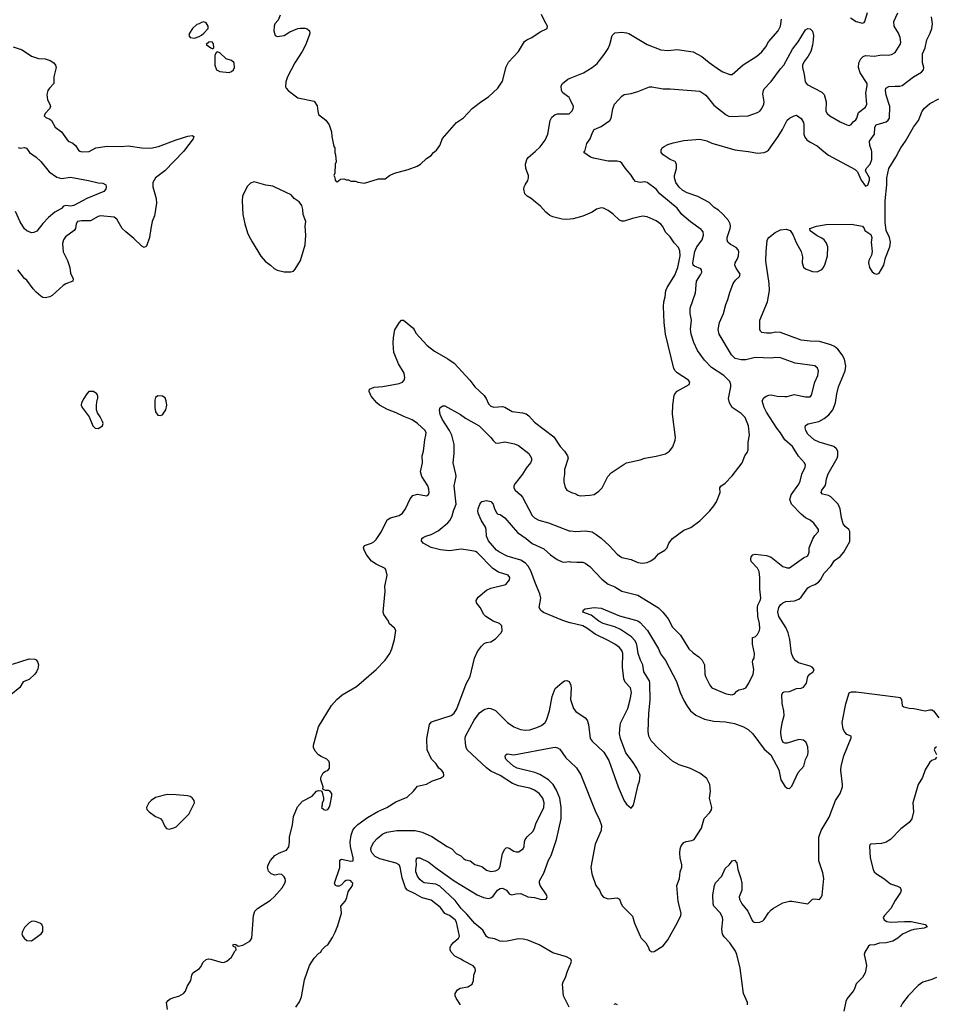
# Model space of a CAD drawing. Header units: inches. Extents: x 1771504 to 1971212, y 471788 to 643615.
# Tile 67 of 256: x 1845207 to 1853188, y 512576 to 521146. Entities that reach past the tile are written whole.
import ezdxf

# ---------------------------------------------------------------- set-up
doc = ezdxf.new("R2010")
doc.units = ezdxf.units.IN
doc.header["$MEASUREMENT"] = 0
for name, color, linetype in [('B8541', 7, 'Continuous'), ('B8542', 7, 'Continuous'), ('B8551', 7, 'Continuous'), ('B8552', 7, 'Continuous')]:
    doc.layers.add(name, color=color, linetype=linetype)

msp = doc.modelspace()

# ---------------------------------------------------------------- linework, layer by layer
at = {"layer": 'B8541', "color": 5}
for points, elevation in [([(1845286, 520000), (1845291.6, 519991.6), (1845350, 519950.4), (1845390, 519912.4), (1845462.8, 519822.8), (1845530, 519776), (1845570, 519764.9), (1845650, 519774.7), (1845807.3, 519747.3), (1845890, 519724.9), (1845930, 519722), (1845956, 519710), (1845960.7, 519690), (1845957.3, 519670), (1845941, 519650), (1845790.4, 519590), (1845679.5, 519530), (1845650, 519522.8), (1845610, 519528.5), (1845590, 519522), (1845570, 519502.4), (1845514, 519470), (1845456.8, 519423.2), (1845407.5, 519372.5), (1845355.1, 519304.9), (1845330, 519294.5), (1845310, 519292), (1845270, 519309.6), (1845250, 519327.3), (1845210, 519387.8), (1845170, 519476.2)], 460), ([(1846633.1, 520000), (1846472.2, 519830), (1846391, 519769), (1846366.7, 519730), (1846366.7, 519690), (1846394.9, 519590), (1846397.6, 519550), (1846379.9, 519440.1), (1846361.7, 519390), (1846348.9, 519330), (1846338.7, 519250), (1846310, 519174), (1846290, 519163.7), (1846270, 519174), (1846200.6, 519240.6), (1846130, 519298.7), (1846100.3, 519330), (1846053.5, 519410), (1846030, 519427.1), (1845910, 519437.8), (1845890, 519432.8), (1845824.3, 519395.7), (1845745.5, 519394.5), (1845711.3, 519388.7), (1845698.3, 519370), (1845692.2, 519330), (1845682.7, 519310), (1845604.6, 519255.4), (1845587.6, 519230), (1845580.4, 519199.6), (1845584.9, 519124.9), (1845623.6, 519050), (1845642.6, 518990), (1845650, 518941), (1845673, 518890), (1845670.7, 518870), (1845610, 518847.2), (1845587, 518833), (1845490, 518746), (1845470, 518734.7), (1845430, 518724.2), (1845410, 518727.8), (1845390, 518738.7), (1845350, 518773.3), (1845323.3, 518803.3), (1845270, 518879.6), (1845250, 518893.6), (1845190, 518968)], 480), ([(1845739.3, 520000), (1845750, 519996.5), (1845810, 519999.5), (1845810.9, 520000)], 480), ([(1847952, 520000), (1847952, 519990), (1847958, 519970), (1847962, 519910), (1847952.7, 519887.3), (1847952, 519810), (1847942, 519790), (1847951.6, 519771.6), (1847954, 519750), (1847970, 519734), (1848000.4, 519759.6), (1848030, 519762), (1848052.7, 519752.7), (1848070, 519752), (1848090, 519742), (1848130, 519742), (1848150, 519732), (1848210, 519724.7), (1848330, 519762), (1848390, 519762), (1848428, 519790), (1848470, 519811), (1848590, 519841), (1848668.9, 519871.1), (1848698, 519890), (1848750, 519938), (1848790, 519964.7), (1848808.7, 519990), (1848822.9, 520000)], 520), ([(1850000, 519410.9), (1849970, 519407.6), (1849930.3, 519409.7), (1849850, 519429.7), (1849823.3, 519443.3), (1849787, 519470), (1849742, 519522), (1849699.3, 519559.3), (1849661.2, 519590), (1849625.2, 519610), (1849604.5, 519630), (1849597, 519670), (1849600.7, 519690), (1849607.3, 519710), (1849632.5, 519747.5), (1849638, 519770), (1849637.4, 519790), (1849614.7, 519850), (1849611.2, 519890), (1849621.3, 519930), (1849633, 519947), (1849693.8, 520000)], 480), ([(1846494, 512530), (1846485.2, 512590), (1846499, 512610), (1846518, 512622), (1846550, 512636.3), (1846594.2, 512645.8), (1846633.2, 512670), (1846650, 512691.3), (1846665.2, 512730), (1846698, 512782), (1846707, 512830), (1846715.1, 512850), (1846773.5, 512886.5), (1846789.6, 512910), (1846800.9, 512939.1), (1846830, 512965.3), (1846850, 512970.3), (1846870, 512968.9), (1846970, 512940.3), (1846990, 512942), (1847010, 512950.3), (1847050, 512986.7), (1847081.1, 513038.9), (1847092.3, 513050), (1847088.9, 513068.9), (1847070, 513078), (1847062, 513090), (1847065.6, 513094.4), (1847070, 513098), (1847090, 513096), (1847110, 513082), (1847150, 513090.4), (1847210, 513126.4), (1847227.8, 513150), (1847241.8, 513350), (1847254.3, 513385.7), (1847278.7, 513410), (1847390, 513483.2), (1847423.1, 513510), (1847491.6, 513590), (1847515.1, 513630), (1847520.4, 513650), (1847517.7, 513670), (1847510, 513686.6), (1847490, 513707), (1847470, 513709.4), (1847430, 513700.7), (1847395.3, 513710), (1847373.8, 513733.8), (1847365.1, 513770), (1847370, 513791), (1847390, 513826.8), (1847430, 513870.8), (1847470, 513894.8), (1847530, 513916), (1847550, 513946), (1847557.2, 513990), (1847556, 514030), (1847582.4, 514137.6), (1847591.3, 514210), (1847625.5, 514294.5), (1847670, 514344.9), (1847752.7, 514387.3), (1847790, 514431.3), (1847810, 514438), (1847832.7, 514432.7), (1847842, 514422), (1847851.3, 514370), (1847851.1, 514348.9), (1847842, 514330), (1847842, 514310), (1847834, 514290), (1847854, 514270), (1847870, 514264.7), (1847890, 514272), (1847902, 514290), (1847910, 514314), (1847925.2, 514390), (1847924, 514410), (1847910, 514428.7), (1847896.5, 514436.5), (1847870, 514438), (1847847.3, 514447.3), (1847848, 514470), (1847829, 514530), (1847829.2, 514550), (1847849, 514590), (1847870, 514604.7), (1847890, 514611.3), (1847904, 514630), (1847905.2, 514670), (1847901.2, 514690), (1847882, 514710), (1847831.7, 514731.7), (1847807.7, 514747.7), (1847778.9, 514778.9), (1847765.2, 514810), (1847765.2, 514830), (1847810, 514991.3), (1847922, 515178), (1847968.7, 515230), (1848014, 515270), (1848138.7, 515341.3), (1848311, 515489), (1848389.7, 515570.3), (1848429.5, 515630), (1848446.6, 515670), (1848469.3, 515750), (1848481.2, 515830), (1848469, 515850), (1848425.2, 515890), (1848419, 515910), (1848377.2, 515970), (1848373.2, 515990), (1848389.1, 516170.9), (1848386.3, 516213.7), (1848405.2, 516310), (1848399.3, 516350), (1848389, 516370), (1848310, 516408), (1848270, 516433.6), (1848230, 516486.6), (1848205.6, 516530), (1848200.9, 516550), (1848209.7, 516570.3), (1848270, 516590.3), (1848290, 516601.3), (1848310, 516622.4), (1848355.8, 516690), (1848407.6, 516792.4), (1848434.5, 516810), (1848510, 516830.2), (1848541.4, 516850), (1848566.5, 516890), (1848605.4, 516974.6), (1848630, 517004.2), (1848670, 517016.9), (1848750, 517002.3), (1848767.1, 517012.9), (1848771.7, 517030), (1848770, 517059), (1848761.2, 517090), (1848707.4, 517170), (1848698, 517210), (1848714.5, 517290), (1848712.6, 517350), (1848723.1, 517390), (1848734, 517490), (1848744.2, 517530), (1848745.1, 517550), (1848738, 517570), (1848670, 517632.6), (1848624.6, 517664.6), (1848551.3, 517691.3), (1848484.6, 517724.6), (1848410, 517753.1), (1848339.6, 517790), (1848317.4, 517810), (1848268.2, 517870), (1848249.6, 517910), (1848254, 517930), (1848293, 517947), (1848370, 517954.6), (1848510, 517980.2), (1848538.7, 517990), (1848555.5, 518010), (1848560.7, 518030), (1848554.6, 518070), (1848505, 518150), (1848472, 518230), (1848465.8, 518250), (1848458.5, 518330), (1848460.7, 518379.3), (1848472.7, 518447.3), (1848511.4, 518508.6), (1848530, 518530.7), (1848550, 518530.5), (1848630, 518465.5), (1848642.4, 518450), (1848657.3, 518417.3), (1848754, 518310), (1848820, 518260), (1848935.3, 518195.3), (1848990, 518157), (1849126.7, 518010), (1849169.1, 517949.1), (1849250, 517874), (1849268.2, 517848.2), (1849290, 517802), (1849310, 517781.3), (1849334.6, 517774.6), (1849410, 517778.9), (1849430, 517774.9), (1849496.2, 517736.2), (1849585.1, 517725.1), (1849615.9, 517715.9), (1849639, 517699), (1849690, 517642), (1849856.2, 517516.2), (1849914, 517430), (1849951, 517390), (1849978, 517350), (1849981, 517330), (1849951.1, 517231.1), (1849951.3, 517190), (1849943.5, 517156.5), (1849943.5, 517123.5), (1849955.3, 517075.3), (1849970, 517052), (1850000, 517036.5)], 480), ([(1847610, 512550.6), (1847642.3, 512597.8), (1847660.4, 512639.6), (1847688.3, 512790), (1847730, 512914.8), (1847770, 512976), (1847810, 513018), (1847828, 513030), (1847838, 513050), (1847870, 513082), (1847890, 513092), (1847930, 513158), (1847954.9, 513205.1), (1847977.2, 513262.8), (1848007.8, 513370), (1848004.5, 513430), (1848042.4, 513477.6), (1848054.9, 513505.1), (1848066.7, 513553.3), (1848103.6, 513610), (1848106.6, 513630), (1848100.1, 513640.1), (1848089.6, 513649.6), (1848070, 513655.1), (1848050, 513652.7), (1848035.6, 513644.4), (1848010, 513615.1), (1847990, 513602.9), (1847970, 513603.7), (1847955.3, 513610), (1847949, 513630), (1847994.6, 513765.4), (1847995.3, 513830), (1848010, 513838.8), (1848090, 513822.8), (1848110, 513824.7), (1848111.7, 513828.3), (1848111.1, 513850), (1848088.4, 513948.4), (1848085, 513990), (1848093.2, 514046.8), (1848109.1, 514090.9), (1848125.2, 514114.8), (1848150, 514139.5), (1848236.8, 514203.2), (1848324.7, 514255.3), (1848402.7, 514290), (1848482.3, 514337.7), (1848582, 514378), (1848635.3, 514430), (1848670, 514474.8), (1848750, 514490.7), (1848800.1, 514519.9), (1848870, 514544), (1848897.2, 514562.8), (1848900.9, 514570), (1848898, 514590), (1848882.7, 514610), (1848856, 514630), (1848834, 514670), (1848793.2, 514710), (1848756, 514790), (1848751.8, 514890), (1848776.2, 515010), (1848789.7, 515030.3), (1848802.6, 515037.4), (1848964, 515090), (1848990, 515110.6), (1849013.3, 515146.7), (1849094.2, 515365.8), (1849129.3, 515430), (1849166, 515590), (1849194.2, 515645.8), (1849227.2, 515692.8), (1849250, 515716), (1849270, 515726), (1849309.1, 515730.9), (1849350, 515758), (1849398, 515810), (1849408.7, 515830), (1849404, 515870), (1849384, 515890), (1849329.7, 515909.7), (1849265.2, 515950), (1849249.2, 515970), (1849217.2, 516030), (1849185.2, 516070), (1849181.2, 516090), (1849198.9, 516121.1), (1849270, 516182), (1849310, 516198), (1849439, 516230), (1849472, 516270), (1849475.1, 516290), (1849459.3, 516310), (1849376.9, 516336.9), (1849325.2, 516370), (1849190, 516509.6), (1849175.8, 516515.8), (1849130, 516526.6), (1849050, 516536.5), (1848950, 516522.8), (1848870, 516530.7), (1848790, 516552.1), (1848721.2, 516590), (1848706.6, 516610), (1848709.4, 516630), (1848721, 516639), (1848742, 516650), (1848790, 516664.4), (1848850, 516697), (1848934.2, 516765.8), (1848953.7, 516790), (1848971.4, 516828.6), (1848982.7, 516870), (1849007, 516930), (1848989, 517089), (1849006, 517170), (1849005.4, 517190), (1848982.3, 517290), (1848988.5, 517370), (1848988.6, 517450), (1848970.7, 517530.7), (1848950.7, 517570.7), (1848884, 517670), (1848868.2, 517710), (1848862.7, 517750), (1848869, 517770), (1848890, 517786), (1848910, 517784), (1849045.5, 517710), (1849090, 517677.4), (1849208.4, 517610), (1849310, 517510.4), (1849330, 517482), (1849350, 517463.8), (1849370, 517461.3), (1849430, 517473.1), (1849515.3, 517455.3), (1849550, 517438.7), (1849639.3, 517370), (1849663.1, 517330), (1849662, 517310), (1849653.1, 517290), (1849616.8, 517243.2), (1849583.6, 517190), (1849519.8, 517110), (1849510.2, 517090), (1849509.3, 517070), (1849520.2, 517050), (1849567.9, 517010), (1849583.6, 516990), (1849670.2, 516830), (1849688.8, 516808.8), (1849726, 516790), (1849810, 516768.1), (1849990, 516697.3), (1850000, 516696.3)], 460), ([(1850000, 515895.7), (1849996.6, 515896.6), (1849936.2, 515916.2), (1849766.7, 515986.7), (1849743.9, 516003.9), (1849731, 516030), (1849743.1, 516110), (1849736.2, 516150), (1849697.4, 516237.4), (1849657.8, 516350), (1849632.8, 516390), (1849610, 516415.4), (1849570, 516441.9), (1849450, 516476.5), (1849384.1, 516510), (1849357.5, 516530), (1849289.8, 516610), (1849271.5, 516650), (1849269.4, 516710), (1849262, 516730), (1849224.5, 516790), (1849199.3, 516850), (1849196, 516870), (1849199.3, 516890), (1849213.2, 516930), (1849230, 516951), (1849270, 516961), (1849310, 516951), (1849330.8, 516930), (1849341, 516890), (1849361, 516850), (1849370, 516842.8), (1849390, 516838.8), (1849430, 516810.5), (1849542, 516682), (1849617.6, 516630), (1849670, 516587.6), (1849770, 516541.7), (1849827.7, 516487.7), (1849888, 516448), (1849930, 516427.8), (1849950, 516424.9), (1849990, 516428.7), (1850000, 516427.9)], 440), ([(1845143.9, 515536.1), (1845290, 515581.6), (1845338.8, 515578.8), (1845350, 515574), (1845366, 515550), (1845370.3, 515530), (1845363.8, 515496.2), (1845354.9, 515470), (1845340.4, 515450), (1845290, 515402.6), (1845236.1, 515383.9), (1845207.2, 515332.8), (1845131, 515269)], 480), ([(1849044.5, 512570), (1849006, 512630), (1848997.2, 512650), (1848997.2, 512670), (1849018.9, 512701.1), (1849042.5, 512717.5), (1849110, 512727.3), (1849148, 512750), (1849158, 512782), (1849162, 512830), (1849175.3, 512870), (1849174, 512890), (1849155.3, 512910), (1849070, 512954.5), (1849049, 512970), (1848995.1, 512995.1), (1848962.9, 513030), (1848954, 513050), (1848954, 513070), (1848962.9, 513090), (1848984.9, 513115.1), (1849027.3, 513150), (1849036.3, 513170), (1849010.7, 513290), (1848999.8, 513310), (1848950, 513347.9), (1848907.5, 513367.5), (1848870, 513417.6), (1848790, 513481.8), (1848710, 513502.4), (1848650, 513538.7), (1848582.4, 513570), (1848566, 513590), (1848536.3, 513676.3), (1848521.1, 513770), (1848510, 513789.7), (1848484.5, 513804.5), (1848343.2, 513843.2), (1848303, 513863), (1848276.4, 513890), (1848268.4, 513908.4), (1848265.8, 513930), (1848269.8, 513950), (1848291.9, 513988.1), (1848320.8, 514019.2), (1848370, 514058.6), (1848405.1, 514074.9), (1848490, 514088.4), (1848650, 514088.9), (1848710, 514073.4), (1848795.3, 514035.3), (1848930, 513948.9), (1848970, 513928.8), (1849008.6, 513888.6), (1849047.3, 513867.3), (1849070, 513843.6), (1849090, 513833.8), (1849130, 513825.3), (1849170, 513791.8), (1849230, 513775.8), (1849270, 513743.1), (1849310, 513732.2), (1849350, 513737.6), (1849372.3, 513747.8), (1849381.1, 513758.9), (1849390, 513778), (1849411.1, 513888.9), (1849430, 513926.8), (1849443.3, 513936.7), (1849450, 513940.7), (1849470, 513933.4), (1849510, 513908.4), (1849530, 513902.4), (1849550, 513903.8), (1849590, 513928.2), (1849599.7, 513950), (1849601.5, 513990), (1849607.3, 514010), (1849625.6, 514034.4), (1849677.1, 514082.9), (1849690.7, 514109.3), (1849703.3, 514156.7), (1849770, 514284.9), (1849774, 514330), (1849761, 514370), (1849730, 514409.7), (1849690, 514439.2), (1849650, 514455.8), (1849550, 514477.4), (1849496.6, 514496.7), (1849390, 514566), (1849310, 514605.3), (1849270, 514633.6), (1849104.4, 514790), (1849093.7, 514810), (1849087.3, 514850), (1849085.1, 514890), (1849089.8, 514910), (1849164.2, 515050), (1849210, 515111.8), (1849250, 515141.7), (1849290, 515154.3), (1849310, 515151.6), (1849350, 515134.6), (1849455.6, 515030), (1849510, 514991.3), (1849567.2, 514967.2), (1849610, 514961), (1849650, 514964.6), (1849710, 514983.8), (1849750, 515003.6), (1849781.1, 515030), (1849794.2, 515050), (1849819.3, 515130), (1849843.7, 515256.3), (1849870, 515326), (1849930, 515377.3), (1849950, 515390.7), (1849970, 515394.8), (1849990, 515384.7), (1850000, 515364.2)], 440), ([(1850000, 512972.6), (1849969.2, 512990), (1849850, 513024.7), (1849730, 513094.6), (1849630, 513134.6), (1849590, 513143.1), (1849550, 513144.8), (1849450, 513124.2), (1849410, 513121.5), (1849386.1, 513126.1), (1849344.6, 513144.6), (1849290, 513154.7), (1849270, 513165.1), (1849239.7, 513219.7), (1849170, 513279.1), (1849101.6, 513361.6), (1849052, 513410), (1848998.7, 513478.7), (1848864.3, 513604.3), (1848830, 513622.4), (1848730, 513631.9), (1848710, 513643.5), (1848690, 513663.1), (1848670, 513691.6), (1848657.3, 513730), (1848655.9, 513750), (1848662.3, 513790), (1848658.7, 513830), (1848664.5, 513850), (1848690, 513852.1), (1848770, 513814.2), (1848827.2, 513767.2), (1848989.4, 513649.4), (1849189.4, 513529.4), (1849245.8, 513505.8), (1849290, 513497.6), (1849310, 513501.8), (1849330, 513518), (1849368.2, 513570), (1849390, 513583.3), (1849410, 513586.9), (1849446, 513570), (1849470, 513538), (1849488.8, 513528.8), (1849530, 513538.7), (1849570, 513538.9), (1849631.2, 513511.2), (1849690, 513505.8), (1849750, 513487.9), (1849789.6, 513490.4), (1849800.7, 513510), (1849795.1, 513530), (1849739.6, 513610), (1849731.6, 513630), (1849731.6, 513650), (1849770, 513718), (1849810.7, 513829.3), (1849835.1, 513870), (1849880.7, 514010), (1849921.2, 514190), (1849922, 514290), (1849909.2, 514370), (1849880.4, 514440.4), (1849851.3, 514490), (1849810.8, 514530.8), (1849735, 514575), (1849692.5, 514592.5), (1849538.4, 514630), (1849505.1, 514650), (1849450, 514697), (1849438.4, 514710), (1849432.7, 514730), (1849436.5, 514743.5), (1849450, 514754.8), (1849510, 514748.4), (1849850, 514812.2), (1849870, 514814.4), (1849890, 514808.4), (1849910, 514797.1), (1849961.8, 514721.8), (1850000, 514685.1)], 420), ([(1849990.8, 512550), (1849942.2, 512650), (1849934.4, 512750), (1849938.8, 512770), (1849959.2, 512810), (1849975.2, 512864.8), (1850000, 512918.3)], 420)]:
    msp.add_lwpolyline(points, dxfattribs=dict(at, elevation=elevation))
at = {"layer": 'B8541', "color": 5, "elevation": 520}
for points in [[(1847250, 519735.3), (1847216.9, 519723.1), (1847190, 519698), (1847154.8, 519630), (1847146.8, 519610), (1847142.8, 519570), (1847150.8, 519450), (1847166.8, 519370), (1847191, 519290), (1847203.5, 519263.5), (1847230, 519212), (1847307.3, 519087.3), (1847343.5, 519043.5), (1847391.3, 519010), (1847421.4, 518981.4), (1847450, 518966), (1847510, 518951), (1847569.1, 518950.9), (1847590, 518958), (1847605.6, 518974.4), (1847653.2, 519050), (1847692.9, 519187.1), (1847697.2, 519270), (1847694, 519350), (1847699, 519390), (1847675.3, 519450), (1847673.6, 519493.6), (1847664, 519530), (1847640.9, 519560.9), (1847598, 519590), (1847570, 519622), (1847430, 519689.2), (1847410, 519697.2), (1847350, 519705.2)], [(1845850, 517908.7), (1845810, 517908.7), (1845791.3, 517890), (1845766.8, 517850), (1845746, 517810), (1845741, 517790), (1845751, 517770), (1845810.8, 517690), (1845842.8, 517610), (1845864.7, 517590), (1845890, 517588), (1845928.7, 517610), (1845932.7, 517630), (1845929, 517650), (1845909, 517690), (1845884.1, 517724.1), (1845876, 517750), (1845876, 517790), (1845882.7, 517837.3), (1845888.7, 517850), (1845888.7, 517870), (1845878, 517890)], [(1846410, 517873.2), (1846390, 517858), (1846384.5, 517835.5), (1846383.8, 517770), (1846390, 517732), (1846410, 517704.7), (1846430, 517701), (1846450, 517706), (1846480.9, 517750), (1846487, 517790), (1846483.7, 517830), (1846473.4, 517853.4), (1846450, 517869.2)], [(1846490, 514401.6), (1846390, 514375.6), (1846350.7, 514350), (1846330.7, 514330), (1846310.7, 514290), (1846314.8, 514270), (1846334.8, 514250), (1846390, 514210.7), (1846432.4, 514192.4), (1846450.7, 514170), (1846470, 514122), (1846486.4, 514106.4), (1846510, 514101), (1846530, 514107.3), (1846550, 514110.8), (1846570, 514120.7), (1846678.4, 514230), (1846729.2, 514330), (1846725.2, 514350), (1846710, 514374), (1846690, 514385.2), (1846669.4, 514389.4), (1846570, 514399.6)], [(1845330, 513299.3), (1845310, 513296), (1845290, 513286), (1845250, 513245.2), (1845230.7, 513210), (1845226.8, 513190), (1845230.7, 513170.7), (1845246, 513150), (1845270, 513130.8), (1845310, 513127.3), (1845394, 513190), (1845408.7, 513210), (1845409, 513250), (1845399, 513270), (1845383.2, 513283.2), (1845354.8, 513294.8)]]:
    msp.add_lwpolyline(points, close=True, dxfattribs=at)
at = {"layer": 'B8542', "color": 5}
for points, elevation in [([(1847474.4, 521185.6), (1847457.1, 521142.9), (1847430, 521109), (1847421.6, 521090), (1847419.1, 521050), (1847431.3, 521010), (1847450, 521000.7), (1847510, 521008.5), (1847559.7, 521040.3), (1847630, 521068.7), (1847650, 521072), (1847693.3, 521073.3), (1847710, 521068), (1847730.3, 521050.3), (1847732, 521030), (1847727, 521010), (1847695.1, 520924.9), (1847667.4, 520870), (1847603.7, 520770), (1847538, 520650), (1847524.5, 520604.5), (1847522.8, 520562.8), (1847527.7, 520550), (1847544.9, 520530), (1847630, 520465.5), (1847770, 520437.3), (1847796.1, 520396.1), (1847801.6, 520350), (1847810, 520321), (1847872.1, 520272.1), (1847902, 520230), (1847922, 520170), (1847924, 520130), (1847942, 520042), (1847952, 520030), (1847952, 520000)], 520), ([(1848822.9, 520000), (1848837.2, 520010), (1848865.2, 520050), (1848887.2, 520112.8), (1849009.7, 520250.3), (1849070, 520290.7), (1849146.5, 520373.5), (1849230, 520437.3), (1849290, 520474.8), (1849369.4, 520550.6), (1849409.5, 520610.5), (1849444, 520736), (1849462.3, 520777.7), (1849550, 520870.5), (1849603.4, 520956.6), (1849622, 520970), (1849667.3, 520990), (1849739.2, 521040.8), (1849800.9, 521070), (1849803.6, 521090), (1849775.7, 521135.7), (1849751.6, 521191.6)], 520), ([(1845150, 520910.6), (1845230, 520884.9), (1845310, 520829.3), (1845370, 520809.3), (1845430, 520805.4), (1845471.7, 520791.7), (1845504.4, 520770), (1845519.5, 520750), (1845525.3, 520730), (1845505, 520650), (1845504.9, 520590), (1845465.3, 520550), (1845453.4, 520530), (1845444.8, 520495.2), (1845448.5, 520450), (1845470.4, 520410), (1845474, 520390), (1845466.4, 520370), (1845428.4, 520330), (1845420.5, 520310), (1845434, 520294), (1845470, 520280.3), (1845483.8, 520270), (1845516.4, 520210), (1845570.4, 520170), (1845628, 520090), (1845670.2, 520070.2), (1845692.6, 520052.6), (1845720.5, 520010), (1845730, 520003.1), (1845739.3, 520000)], 480), ([(1850000, 520450.5), (1849990.9, 520470), (1849937, 520510), (1849923.6, 520530), (1849922.9, 520570), (1849932.3, 520590), (1849979.3, 520630), (1850000, 520638.3)], 480), ([(1849693.8, 520000), (1849739.8, 520040.2), (1849782.7, 520097.3), (1849804, 520150), (1849825.6, 520270), (1849841.3, 520298.7), (1849870, 520321.6), (1849890, 520326.7), (1849990, 520327.9), (1850000, 520336.6)], 480), ([(1845810.9, 520000), (1845870, 520030.3), (1845970, 520046.5), (1846090, 520043.6), (1846152.5, 520047.5), (1846270, 520030.3), (1846350, 520027.6), (1846417, 520043), (1846570, 520102), (1846672, 520132), (1846710, 520139.1), (1846722.8, 520130), (1846716.4, 520110), (1846642.6, 520010), (1846633.1, 520000)], 480), ([(1845195, 520035), (1845210, 520029.1), (1845250, 520034.9), (1845267.5, 520027.5), (1845286, 520000)], 460)]:
    msp.add_lwpolyline(points, dxfattribs=dict(at, elevation=elevation))
at = {"layer": 'B8542', "color": 5, "elevation": 520}
for points in [[(1846810, 521128), (1846790, 521122), (1846770.7, 521109.3), (1846750, 521104), (1846711, 521070), (1846686, 521030), (1846681, 521010), (1846691.1, 520991.1), (1846730, 520986), (1846770, 520998.8), (1846790, 521010.8), (1846811.8, 521028.2), (1846849, 521070), (1846848.7, 521090), (1846830, 521118)], [(1846870, 520953.2), (1846854, 520950), (1846832, 520930), (1846870, 520902), (1846890, 520894), (1846898, 520902), (1846898, 520910), (1846895.3, 520930), (1846886, 520950)], [(1846930, 520866), (1846918, 520862), (1846906, 520834), (1846906, 520790), (1846906.8, 520750), (1846921, 520710), (1846950, 520694), (1847030, 520687.7), (1847050, 520694.8), (1847070, 520711.3), (1847077, 520730), (1847075.1, 520770), (1847050, 520792.3), (1847006.3, 520806.3), (1846950, 520858)]]:
    msp.add_lwpolyline(points, close=True, dxfattribs=at)
at = {"layer": 'B8551', "color": 5}
for points, elevation in [([(1850000, 516696.3), (1850048.5, 516691.6), (1850130, 516698.3), (1850190, 516687.2), (1850226.3, 516666.3), (1850270, 516632), (1850338.4, 516570), (1850410, 516492.7), (1850450, 516466.4), (1850530, 516446.4), (1850590, 516422.4), (1850630, 516415.5), (1850670, 516420.5), (1850703.3, 516436.7), (1850738.9, 516461.1), (1850770, 516496), (1850824, 516530), (1850844, 516550), (1850859, 516590), (1850889.5, 516630.5), (1850990, 516703), (1851050, 516726.7), (1851130, 516783.8), (1851214.5, 516870), (1851250, 516914), (1851274.5, 516950), (1851306, 517030), (1851304, 517070), (1851312.7, 517087.3), (1851350, 517110.8), (1851410, 517176), (1851496, 517290), (1851521.2, 517350), (1851540.9, 517379.1), (1851550, 517402), (1851548.2, 517470), (1851560.5, 517530), (1851552.3, 517610), (1851522.8, 517682.8), (1851490, 517718.9), (1851410.9, 517770.9), (1851385.7, 517810), (1851378.5, 517850), (1851399.3, 517950), (1851399.3, 517970), (1851390, 517995.6), (1851338.3, 518050), (1851230, 518119.1), (1851170, 518181.3), (1851107.2, 518267.2), (1851075.2, 518335.2), (1851052.1, 518410), (1851048.8, 518451.2), (1851056.4, 518530), (1851045.1, 518590), (1851045.1, 518634.9), (1851090.9, 518769.1), (1851101.1, 518870), (1851135.8, 518924.2), (1851145.3, 518950), (1851143.9, 518970), (1851137.7, 518977.7), (1851081.3, 519001.3), (1851070.8, 519010.8), (1851069.2, 519030), (1851084.1, 519130), (1851101.7, 519170), (1851149.2, 519230), (1851161.1, 519270), (1851158.6, 519298.6), (1851140.5, 519320.5), (1851046.1, 519386.1), (1850971.1, 519450), (1850930, 519505.3), (1850780.5, 519630), (1850747.6, 519670), (1850670, 519729.5), (1850650, 519734.7), (1850610, 519728), (1850570, 519737.4), (1850554, 519754), (1850530, 519792.8), (1850480.5, 519850), (1850450, 519897.2), (1850434, 519910), (1850410, 519916.2), (1850330, 519913.7), (1850201.6, 519941.6), (1850178, 519950), (1850118, 519990), (1850123.5, 520000)], 460), ([(1850000, 516427.9), (1850056.6, 516423.4), (1850090, 516425.5), (1850110, 516423.8), (1850130, 516415.3), (1850170, 516387), (1850276, 516276), (1850330, 516233.6), (1850390, 516210.2), (1850450, 516171.1), (1850590, 516136.1), (1850770, 516026.7), (1850806.4, 515990), (1850852.4, 515932.4), (1850890, 515859.3), (1850959.5, 515790), (1851032.4, 515670), (1851070, 515635.3), (1851120.4, 515600.4), (1851148.7, 515570), (1851168.7, 515530), (1851172, 515450), (1851177, 515430), (1851214.4, 515354.4), (1851231.8, 515331.8), (1851359.4, 515279.4), (1851410, 515270.3), (1851430, 515277.1), (1851450, 515300.7), (1851467.8, 515312.2), (1851510, 515320.5), (1851528.2, 515331.8), (1851555.6, 515370), (1851593.6, 515450), (1851599.6, 515490), (1851587.3, 515552.7), (1851589.5, 515570.5), (1851601.2, 515590), (1851605.2, 515630), (1851588.4, 515711.6), (1851588, 515770), (1851610, 515774), (1851630, 515794), (1851649.1, 515830.9), (1851652.1, 515847.9), (1851649.5, 515890), (1851632.3, 515950), (1851631.2, 516030), (1851635.1, 516050), (1851654.6, 516090), (1851659.3, 516110), (1851650.7, 516190), (1851649.8, 516290), (1851644.2, 516344.2), (1851631.8, 516371.8), (1851577, 516430), (1851571.8, 516450), (1851575.1, 516470), (1851590, 516487.3), (1851610, 516494.4), (1851710, 516482.6), (1851750, 516467), (1851850, 516386.4), (1851890, 516374.9), (1851910, 516376.3), (1852030, 516462), (1852070, 516480.5), (1852079.8, 516510), (1852080.3, 516550), (1852112.1, 516627.9), (1852130, 516655.5), (1852161.2, 516690), (1852161.2, 516710), (1852122.5, 516762.5), (1852089.5, 516789.5), (1852050, 516809.4), (1852010, 516842), (1851927.8, 516930), (1851911.2, 516970), (1851922.6, 517010), (1851990, 517104.4), (1852001.5, 517130), (1852015.6, 517190), (1852045.1, 517250), (1852047.6, 517270), (1852040.4, 517290), (1851987.6, 517347.6), (1851936, 517430), (1851867.4, 517490), (1851829.8, 517550), (1851798, 517590), (1851707.9, 517730), (1851687.9, 517770), (1851671.6, 517830), (1851686, 517854), (1851706.6, 517870), (1851730, 517878.9), (1851750, 517880.3), (1851802, 517870), (1851870, 517865.3), (1851890, 517866.3), (1851950, 517884.6), (1852050, 517864.9), (1852090, 517863.8), (1852101.6, 517878.4), (1852129.7, 517990), (1852156.4, 518050), (1852161.6, 518090), (1852154.3, 518114.3), (1852130, 518134.3), (1851957.4, 518157.4), (1851830, 518203.5), (1851790, 518206.6), (1851750, 518199.7), (1851610, 518204.5), (1851530, 518186.6), (1851490, 518184.2), (1851437.8, 518197.8), (1851405.3, 518230), (1851298.5, 518410), (1851288.5, 518450), (1851299.7, 518510), (1851334.8, 518590), (1851353.7, 518666.3), (1851373.3, 518710), (1851388.8, 518771.2), (1851418.4, 518850), (1851440.4, 518879.6), (1851475.1, 518910), (1851480.9, 518930), (1851444.6, 518984.6), (1851434.8, 519010), (1851436.8, 519030), (1851455.8, 519064.2), (1851464.1, 519090), (1851466.9, 519126.9), (1851463.6, 519143.6), (1851444.2, 519164.2), (1851397.2, 519190), (1851372.7, 519210), (1851366.6, 519230), (1851367.3, 519250), (1851393.7, 519330), (1851396.8, 519350), (1851392.9, 519370), (1851377.6, 519397.6), (1851331.8, 519451.8), (1851290, 519487.4), (1851252.3, 519512.3), (1851210, 519555.1), (1851110, 519606.2), (1851017.9, 519637.9), (1850979.9, 519659.9), (1850948.1, 519688.1), (1850918.8, 519730), (1850908.7, 519770), (1850908.9, 519791.1), (1850924.4, 519850), (1850924.9, 519884.9), (1850920.5, 519900.5), (1850912.8, 519912.8), (1850870, 519929.5), (1850809.4, 519970), (1850792, 519990), (1850791.9, 520000)], 440), ([(1850000, 514685.1), (1850053.6, 514633.6), (1850093.9, 514573.8), (1850224, 514244), (1850251.7, 514190), (1850272.5, 514132.5), (1850268.9, 514090), (1850217.2, 513970), (1850179.7, 513770), (1850188, 513710), (1850224, 513610), (1850255.8, 513570), (1850273.4, 513530), (1850290, 513508.9), (1850330, 513494), (1850410, 513502.6), (1850430, 513490.4), (1850443.6, 513450), (1850456.5, 513430), (1850542.2, 513342.2), (1850561.4, 513281.4), (1850607.9, 513167.9), (1850618.4, 513150), (1850659.3, 513110), (1850682, 513070), (1850690, 513044.7), (1850710, 513031.3), (1850730, 513036), (1850810, 513086), (1850850, 513138), (1850933.6, 513286.4), (1850963.7, 513350), (1850967.3, 513370), (1850941.4, 513470), (1850928.9, 513610), (1850950.7, 513670), (1850958.8, 513730), (1850972, 513770), (1850971.9, 513790), (1850957.8, 513850), (1850954.6, 513890), (1850958.2, 513930), (1850966.1, 513953.9), (1850990, 513983.1), (1851010, 513994), (1851059.8, 514000.2), (1851079.6, 514010), (1851142.3, 514110), (1851166.2, 514193.8), (1851215.7, 514244.3), (1851230.7, 514269.3), (1851232.1, 514290), (1851212.9, 514370), (1851221.5, 514430), (1851215.1, 514490), (1851190, 514541.3), (1851130, 514588.4), (1851048.8, 514628.8), (1850950, 514659.1), (1850890, 514692.2), (1850770, 514801), (1850706, 514870), (1850684.8, 514910), (1850679.7, 514950), (1850683.7, 515110), (1850697.3, 515222.7), (1850694.5, 515370), (1850689.1, 515390), (1850639.8, 515470), (1850631.6, 515531.6), (1850611, 515570), (1850592, 515630), (1850584.5, 515690), (1850576.7, 515716.7), (1850562.9, 515742.9), (1850534.5, 515774.5), (1850438.2, 515838.2), (1850390, 515861.1), (1850288.3, 515890), (1850250, 515910.8), (1850183.7, 515963.7), (1850109.7, 515990), (1850117, 516010), (1850130, 516018), (1850210, 516030.3), (1850270, 516025.3), (1850430, 515956.9), (1850570, 515919.7), (1850590, 515912.9), (1850610, 515898.6), (1850674.4, 515830), (1850769.1, 515670), (1850785.2, 515625.3), (1850829.5, 515569.5), (1850924.7, 515384.7), (1850958, 515290), (1850990, 515221.6), (1851017.3, 515170), (1851046.3, 515130), (1851092.5, 515092.5), (1851170, 515058.5), (1851250, 515040.7), (1851353.4, 515033.4), (1851430, 515019.6), (1851510.2, 514990.2), (1851550, 514967.2), (1851590.2, 514930.2), (1851690, 514797), (1851746.1, 514746.1), (1851815.8, 514615.8), (1851834.9, 514530), (1851870, 514473.4), (1851890, 514457.1), (1851910, 514454.9), (1851930, 514473.4), (1851986.1, 514593.9), (1852035.1, 514650), (1852050, 514707.3), (1852067.7, 514747.7), (1852071, 514770), (1852070, 514818), (1852055.1, 514855.1), (1852030, 514874.5), (1851990, 514879.5), (1851890, 514849.4), (1851869.4, 514849.4), (1851853.6, 514853.6), (1851842, 514882), (1851833, 514930), (1851834, 514950), (1851846.5, 515026.5), (1851863.5, 515090), (1851860.4, 515130), (1851846.5, 515193.5), (1851843.9, 515270), (1851851.1, 515288.9), (1851864.1, 515295.9), (1851910, 515297.5), (1851970, 515323.6), (1852010, 515327.9), (1852030, 515336.5), (1852057.4, 515370), (1852070, 515430.4), (1852088.2, 515451.8), (1852116.9, 515470), (1852124.2, 515490), (1852107.3, 515510), (1852090, 515517.8), (1851988.2, 515548.2), (1851964.5, 515564.5), (1851943.1, 515590), (1851926, 515630), (1851912.5, 515752.5), (1851898.5, 515810), (1851876.2, 515856.2), (1851817.6, 515950), (1851807.8, 515990), (1851818, 516030), (1851830, 516052.2), (1851850, 516071.8), (1851877, 516083), (1851951.8, 516088.2), (1851990, 516102.3), (1852010, 516120.3), (1852070, 516202.3), (1852086.5, 516213.5), (1852130.4, 516229.6), (1852161.2, 516250), (1852178.7, 516270), (1852210.4, 516329.6), (1852269.8, 516390), (1852301.7, 516438.3), (1852350, 516473.8), (1852383.7, 516510), (1852435.2, 516604.8), (1852434.6, 516690), (1852425.7, 516710), (1852394.5, 516734.5), (1852376.8, 516756.8), (1852361.2, 516810), (1852350.6, 516890), (1852333, 516930), (1852270, 516994), (1852250, 517003.4), (1852196.6, 517016.6), (1852186, 517030), (1852189.7, 517050), (1852218.8, 517090), (1852226.8, 517110), (1852230.7, 517150), (1852245.4, 517194.6), (1852323.2, 517330), (1852330, 517351.3), (1852329.8, 517390), (1852319.8, 517410), (1852294, 517430), (1852167.5, 517467.5), (1852123, 517490), (1852070, 517538.7), (1852051.1, 517570), (1852044.9, 517595.1), (1852047.4, 517612.6), (1852070.8, 517629.2), (1852163.7, 517650), (1852210, 517674.7), (1852251.9, 517708.1), (1852287.3, 517750), (1852310.6, 517810), (1852321.1, 517890), (1852334.6, 517950), (1852394.6, 518090), (1852398.5, 518130), (1852388.2, 518190), (1852368.1, 518230), (1852330, 518279.3), (1852300.8, 518300.8), (1852270, 518316.2), (1852170, 518344.8), (1852090, 518347.3), (1852010, 518356.5), (1851830, 518423.5), (1851790, 518425.3), (1851750, 518418), (1851710, 518416.8), (1851670, 518423.1), (1851655.8, 518435.8), (1851649.7, 518450), (1851652.4, 518530), (1851718.2, 518690), (1851734.2, 518790), (1851732.1, 518850), (1851704.2, 519044.2), (1851706.3, 519130), (1851715.6, 519224.4), (1851721.5, 519238.5), (1851730, 519251), (1851785.6, 519294.4), (1851830, 519316.6), (1851881.6, 519321.6), (1851916.3, 519310), (1851937.4, 519277.4), (1851967.2, 519207.2), (1852012.4, 519130), (1852021.3, 519081.3), (1852019.7, 519030), (1852032.2, 518992.2), (1852050, 518976.9), (1852110, 518953.4), (1852150, 518950.2), (1852190, 518971.4), (1852205, 518990), (1852219.6, 519020.4), (1852241.5, 519090), (1852244.1, 519170), (1852230, 519206.6), (1852210, 519229.8), (1852190, 519245.3), (1852150, 519263.5), (1852088, 519308), (1852086.6, 519330), (1852145.2, 519350), (1852230, 519362.2), (1852447.2, 519367.2), (1852544, 519350), (1852560.5, 519330), (1852564.4, 519310), (1852616.2, 519276.2), (1852626, 519250), (1852620.8, 519210), (1852630.2, 519130), (1852623.4, 519096.7), (1852600.7, 519050), (1852598, 519030), (1852606.9, 518990), (1852630, 518951.7), (1852650, 518936.1), (1852670, 518930.3), (1852690, 518938.7), (1852730, 519008.2), (1852745.5, 519074.5), (1852781.6, 519170), (1852789.1, 519210), (1852781.1, 519250), (1852750.7, 519310.7), (1852743.6, 519383.6), (1852743.2, 519570), (1852756.2, 519710), (1852757.1, 519770), (1852773.6, 519850), (1852835.6, 519950), (1852862, 520000)], 420), ([(1851551.2, 520000), (1851630, 519985), (1851690, 519989.2), (1851708.7, 520000)], 440), ([(1852208.1, 520000), (1852250, 519966), (1852481.5, 519841.5), (1852502, 519822), (1852532.2, 519750), (1852570, 519696.3), (1852590, 519706.8), (1852605.3, 519750), (1852605.6, 519770), (1852571.1, 519830), (1852577.4, 519850), (1852612.7, 519887.3), (1852626, 519930), (1852625, 520000)], 440), ([(1850000, 517036.5), (1850010, 517031.3), (1850050, 517018), (1850067.3, 517007.3), (1850090, 517002.8), (1850170, 517007.3), (1850210, 517014.8), (1850250, 517041), (1850277.2, 517070), (1850329.2, 517170), (1850357.2, 517202.8), (1850470, 517278), (1850491.3, 517288.7), (1850610, 517316.4), (1850649.7, 517330.3), (1850750, 517346.4), (1850830, 517366), (1850866, 517390), (1850893.1, 517426.9), (1850914.2, 517485.8), (1850916.3, 517510), (1850891.4, 517711.4), (1850893, 517790), (1850904.4, 517875.6), (1850910, 517890.7), (1850930, 517912.7), (1851036, 517970), (1851040.9, 517990), (1851029.4, 518010), (1850932.8, 518072.8), (1850915.4, 518090), (1850903.5, 518110), (1850828.8, 518410), (1850816.8, 518510), (1850812.3, 518650), (1850815.4, 518690), (1850827.4, 518732.6), (1850834.2, 518790), (1850843.8, 518816.2), (1850910, 518923.7), (1850937.8, 518990), (1850958.2, 519090), (1850953.9, 519133.9), (1850942, 519162), (1850904.8, 519204.8), (1850870, 519257.6), (1850832.9, 519292.9), (1850804.7, 519350), (1850790, 519366), (1850750, 519396.9), (1850670, 519430.8), (1850630, 519435.6), (1850543.4, 519416.6), (1850470, 519393.6), (1850450, 519393.6), (1850430, 519401.6), (1850373.5, 519453.5), (1850330, 519485.7), (1850290, 519506.3), (1850270, 519507.8), (1850230, 519495.6), (1850190, 519469.6), (1850110, 519435.1), (1850026.2, 519413.8), (1850000, 519410.9)], 480), ([(1850000, 515364.2), (1850001.4, 515361.4), (1850007.3, 515330), (1850002.6, 515230), (1850028.8, 515150), (1850050, 515124.9), (1850130, 515070.4), (1850146.7, 515050), (1850160.3, 515010), (1850174.4, 514890), (1850190, 514865.5), (1850291.7, 514771.7), (1850337.7, 514697.7), (1850418, 514470), (1850470, 514346), (1850490, 514318.8), (1850530, 514282), (1850552.3, 514307.7), (1850592.5, 514487.5), (1850603.2, 514516.8), (1850609.2, 514570), (1850581.2, 514630), (1850541.2, 514690), (1850483.6, 514763.6), (1850438.7, 514890), (1850429.6, 514930), (1850434.9, 515005.1), (1850440.7, 515030), (1850501.5, 515150), (1850523.1, 515230), (1850533.3, 515290), (1850526, 515330), (1850480, 515380), (1850466.2, 515410), (1850455.4, 515510), (1850457.4, 515630), (1850450, 515654.5), (1850430, 515680.5), (1850387.8, 515710), (1850330, 515742.8), (1850216.6, 515796.6), (1850145.7, 515850), (1850110, 515869.8), (1850000, 515895.7)], 440), ([(1851544.8, 512570), (1851543.1, 512590), (1851509.8, 512670), (1851479.8, 512890), (1851451.9, 513010), (1851438.4, 513038.4), (1851390.6, 513110.6), (1851341.8, 513161.8), (1851326.8, 513186.8), (1851319.3, 513230), (1851328.3, 513310), (1851326.1, 513330), (1851307.7, 513370), (1851251, 513430), (1851245.4, 513450), (1851240.8, 513530), (1851257.3, 513610), (1851266.2, 513633.8), (1851319.2, 513690), (1851350, 513759.1), (1851386.7, 513793.3), (1851410, 513824), (1851430.4, 513830.4), (1851450, 513806), (1851459.6, 513750), (1851485.8, 513670), (1851493.6, 513630), (1851493.2, 513570), (1851472.4, 513510), (1851474.4, 513490), (1851495.8, 513450), (1851546.5, 513386.5), (1851584.2, 513304.2), (1851594.4, 513294.4), (1851610, 513288.9), (1851650, 513290.3), (1851677.7, 513302.3), (1851690, 513313.7), (1851727, 513373), (1851750, 513397.8), (1851770, 513413.6), (1851850, 513458), (1851910, 513473.8), (1851930, 513474), (1852070, 513450.4), (1852110, 513490.3), (1852130, 513492.9), (1852170.9, 513489.1), (1852188.7, 513511.3), (1852193, 513527), (1852209.8, 513670), (1852200.5, 513720.5), (1852164.1, 513824.1), (1852166, 514030), (1852183.8, 514090), (1852255.1, 514204.9), (1852310, 514350.4), (1852351, 514410), (1852369.6, 514469.6), (1852371.5, 514490), (1852356.2, 514610), (1852358.6, 514650), (1852381.1, 514738.9), (1852445.2, 514894.8), (1852446, 514910), (1852410, 514925.6), (1852390, 514944.7), (1852377.8, 514970), (1852368.8, 515030), (1852400.4, 515190), (1852430, 515288.2), (1852450, 515296.4), (1852490, 515296.9), (1852855.5, 515250), (1852870, 515245.4), (1852885.4, 515230), (1852890, 515176), (1852905.3, 515165.3), (1852950, 515153.7), (1852992, 515150), (1853090, 515130.3), (1853130, 515138.4), (1853150, 515137.8), (1853162.6, 515130), (1853210.3, 515070)], 380), ([(1853190, 514818), (1853173.7, 514806.3), (1853168.4, 514790), (1853190.4, 514750.4)], 380), ([(1853190, 514726), (1853178, 514710), (1853150, 514699.1), (1853130, 514684.5), (1853090, 514617.2), (1853067.1, 514550), (1853030.2, 514489.8), (1852984.6, 514330), (1852989.1, 514250), (1852973.4, 514190), (1852950, 514158.3), (1852877.5, 514102.5), (1852788.7, 514010), (1852750, 513988.2), (1852710, 513976.2), (1852618, 513970), (1852610, 513964), (1852604.9, 513950), (1852612.7, 513850), (1852637.6, 513750), (1852646.4, 513730), (1852665.5, 513710), (1852730.9, 513670.9), (1852790, 513623.6), (1852850, 513604.2), (1852872.4, 513592.4), (1852881.6, 513570), (1852876.4, 513550), (1852830, 513479.5), (1852791.1, 513408.9), (1852736.4, 513350), (1852726, 513330), (1852733, 513310), (1852756.3, 513296.3), (1852790, 513290.2), (1852910, 513297.3), (1852970, 513295.8), (1853090, 513271.8), (1853107.3, 513250), (1853081.7, 513238.3), (1852992.9, 513227.1), (1852961.8, 513218.2), (1852894.2, 513185.8), (1852853.1, 513150), (1852810, 513126.4), (1852750, 513111.2), (1852693.1, 513106.9), (1852650, 513094.7), (1852610, 513091.5), (1852597.7, 513082.3), (1852564.9, 513030), (1852560.9, 513010), (1852578, 512930), (1852578.7, 512910), (1852568.5, 512850), (1852546, 512810), (1852490, 512755.1), (1852475.3, 512710), (1852463.7, 512690), (1852412.5, 512627.5), (1852400.6, 512599.4), (1852383.7, 512516.3)], 380), ([(1850000, 512918.3), (1850005.4, 512930), (1850011.6, 512950), (1850004.5, 512970), (1850000, 512972.6)], 420), ([(1853190, 512809.7), (1853149.2, 512790.8), (1853070, 512767.1), (1853030, 512738.9), (1852941.3, 512650), (1852894.2, 512585.8), (1852874.9, 512550)], 420), ([(1850385.8, 512574.2), (1850390, 512584), (1850410, 512573.7)], 380)]:
    msp.add_lwpolyline(points, dxfattribs=dict(at, elevation=elevation))
at = {"layer": 'B8552', "color": 5}
for points, elevation in [([(1850123.5, 520000), (1850130, 520012), (1850145.6, 520070), (1850173.3, 520110), (1850194.7, 520165.3), (1850209.4, 520190), (1850270, 520216.3), (1850346, 520270), (1850357, 520290), (1850371.8, 520370), (1850386.6, 520410), (1850450, 520481), (1850470, 520494.8), (1850530, 520504), (1850590, 520522), (1850690, 520560.5), (1850710, 520562), (1850810, 520543.8), (1850870, 520545.3), (1851130, 520524.6), (1851180.3, 520490), (1851250, 520402), (1851357.1, 520317.1), (1851384.7, 520304.7), (1851550, 520308.7), (1851630, 520337.1), (1851650, 520350.4), (1851670, 520373), (1851687.1, 520410), (1851688.6, 520430), (1851678.2, 520501.8), (1851682.6, 520530), (1851690, 520544.9), (1851750, 520608.9), (1851830, 520718.9), (1851859.1, 520750), (1851936, 520890), (1851985, 520955), (1852050, 521058), (1852070, 521070.6), (1852090, 521067.3), (1852110, 521046), (1852118.5, 521010), (1852116.9, 520970), (1852110, 520925.2), (1852093.8, 520870), (1852071.9, 520830), (1852036.7, 520783.3), (1852023.4, 520750), (1852022.1, 520730), (1852037.1, 520670), (1852045.1, 520605.1), (1852063.3, 520583.3), (1852190, 520515.8), (1852210, 520494.4), (1852227.3, 520432.7), (1852226, 520350), (1852237, 520330), (1852259.5, 520310), (1852350, 520257.6), (1852410, 520230.3), (1852430, 520225.7), (1852445.1, 520234.9), (1852462.5, 520257.5), (1852485.6, 520274.4), (1852494.8, 520290), (1852510, 520339.3), (1852570, 520385.3), (1852584, 520410), (1852573.3, 520510), (1852585.3, 520570), (1852584.4, 520590), (1852524.5, 520684.5), (1852510.4, 520730), (1852514.4, 520770), (1852530, 520806.9), (1852550, 520826.9), (1852570, 520833.6), (1852650, 520827.9), (1852710, 520841.5), (1852770, 520837), (1852798, 520842), (1852830, 520860.5), (1852873.7, 520930), (1852879.7, 520950), (1852873.7, 520990), (1852857.7, 521030), (1852821.5, 521090), (1852819.2, 521130), (1852852.9, 521207.1)], 460), ([(1852441.5, 521161.5), (1852491, 521130), (1852545.2, 521114.8), (1852558.9, 521121.1), (1852565.2, 521130), (1852587.3, 521210)], 480), ([(1850000, 520638.3), (1850115.5, 520684.5), (1850190, 520730.4), (1850234.9, 520765.1), (1850297.2, 520842.8), (1850330, 520896.3), (1850345.4, 520930), (1850366, 521010), (1850390, 521033), (1850450, 521036.4), (1850490, 521032), (1850510, 521024.9), (1850669.2, 520929.2), (1850790, 520884.2), (1850850, 520878), (1850930, 520887), (1851070, 520866), (1851146.3, 520826.3), (1851210, 520774.4), (1851300.5, 520710), (1851330, 520692.2), (1851390, 520668.2), (1851410, 520670.5), (1851505.9, 520754.1), (1851623.7, 520830), (1851670, 520866), (1851702.9, 520910), (1851727.2, 520952.8), (1851811.8, 521050), (1851830, 521091.3), (1851839.6, 521150)], 480), ([(1852625, 520000), (1852624.8, 520010), (1852608.9, 520051.1), (1852606.6, 520090), (1852648.5, 520150), (1852652.3, 520210), (1852663.5, 520230), (1852750, 520256.8), (1852768.8, 520271.2), (1852779.1, 520290), (1852783.4, 520390), (1852750.9, 520490), (1852745.8, 520530), (1852748.7, 520551.3), (1852775.2, 520564.8), (1852829.1, 520569.1), (1852870, 520566.4), (1852890, 520572.4), (1852990, 520650.3), (1853057.6, 520690), (1853076, 520710), (1853077.6, 520730), (1853066.2, 520770), (1853066.1, 520833.9), (1853068.7, 520850), (1853090, 520900.7), (1853106.4, 520970), (1853135.1, 521030), (1853147.6, 521070), (1853155.1, 521110), (1853145.6, 521170)], 440), ([(1850000, 520336.6), (1850015.4, 520350), (1850026.6, 520370), (1850028.2, 520390), (1850000, 520450.5)], 480), ([(1852862, 520000), (1852877.7, 520030), (1852920.5, 520090), (1852989.7, 520210.3), (1853032, 520270), (1853064.5, 520350), (1853084.7, 520375.3), (1853130, 520415.5), (1853210, 520457)], 420), ([(1851708.7, 520000), (1851726, 520010), (1851811.4, 520128.6), (1851849.8, 520190), (1851890, 520270.6), (1851910, 520290.5), (1851950, 520310.8), (1851970, 520314), (1852010, 520287.7), (1852030, 520250.8), (1852034, 520230), (1852033.6, 520150), (1852043.4, 520123.4), (1852061.6, 520101.6), (1852090, 520079), (1852150, 520047.2), (1852208.1, 520000)], 440), ([(1850791.9, 520000), (1850791.8, 520010), (1850802, 520030), (1850816.9, 520043.1), (1850850, 520060.3), (1850895.2, 520075.2), (1850990, 520094.4), (1851130, 520107.7), (1851190, 520093), (1851232.3, 520072.3), (1851434.7, 520014.7), (1851550, 520000.2), (1851551.2, 520000)], 440)]:
    msp.add_lwpolyline(points, dxfattribs=dict(at, elevation=elevation))

doc.saveas('drawing.dxf')
